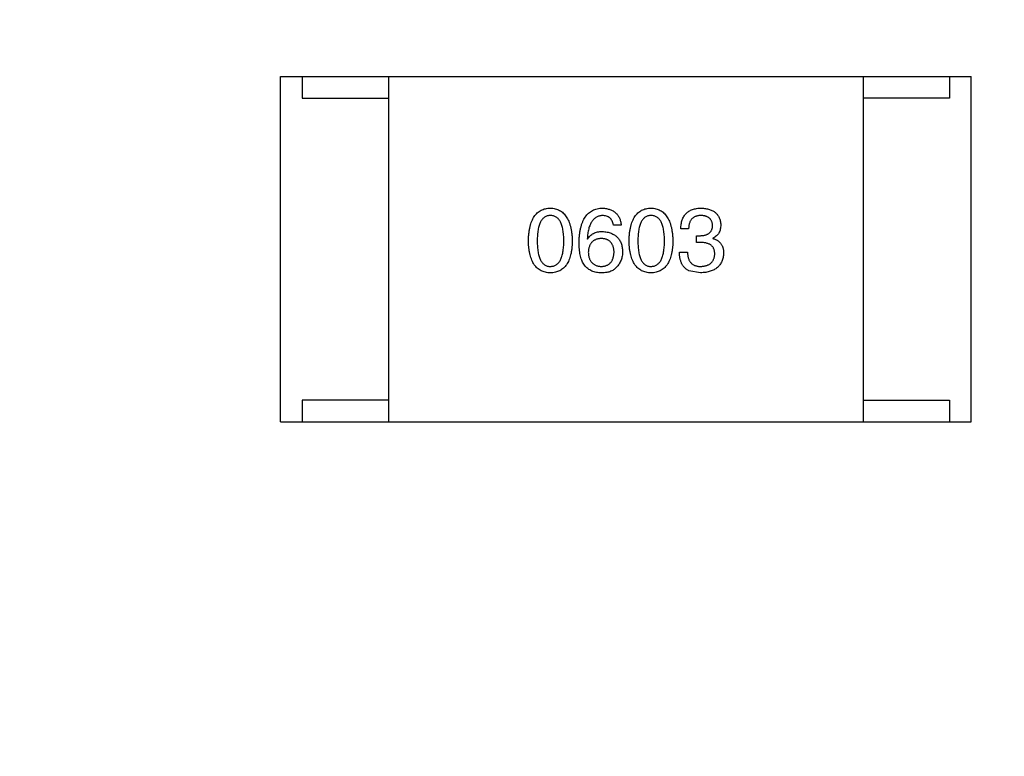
# Model space of a CAD drawing. Header units: inches. Extents: x -100 to 126, y -58 to 58.
# Tile 115 of 118: x 105.49 to 107.78, y 33.93 to 35.64. Entities that reach past the tile are written whole.
import ezdxf

# ---------------------------------------------------------------- set-up
doc = ezdxf.new("R2010")
doc.units = ezdxf.units.IN
doc.header["$LTSCALE"] = 1.21
doc.header["$MEASUREMENT"] = 0
doc.header["$PDMODE"] = 3
doc.header["$PDSIZE"] = 0.3125
doc.layers.get('0').update_dxf_attribs({"linetype": 'CONTINUOUS'})
doc.layers.get('Defpoints').update_dxf_attribs({"linetype": 'CONTINUOUS'})
doc.styles.get("Standard").update_dxf_attribs({"font": 'txt', "width": 0.8})
doc.dimstyles.get("Standard").update_dxf_attribs({"dimtxt": 0.15625, "dimasz": 0.1875, "dimexe": 0.125, "dimexo": 0.0625, "dimgap": 0.09, "dimtad": 0, "dimtih": 1, "dimtoh": 1, "dimzin": 4, "dimdsep": 46, "dimtxsty": 'STANDARD', "dimblk": '_FILLED', "dimblk1": '_FILLED', "dimblk2": '_FILLED', "dimcen": 0.09, "dimazin": 1, "dimtp": 0.01, "dimtm": 0.01, "dimtfac": 1, "dimtofl": 0, "dimtmove": 0, "dimatfit": 3, "dimldrblk": '_FILLED', "dimfxl": 1, "dimtolj": 1, "dimtzin": 4, "dimarcsym": 0})

# ---------------------------------------------------------------- blocks, each defined once
blk = doc.blocks.new('_FILLED')
at = {"color": 0, "linetype": 'ByBlock'}
blk.add_solid([(0, 0), (-1, 0.1667), (-1, -0.1667)], dxfattribs=at)
blk = doc.blocks.new('*D11')
at = {"color": 0, "lineweight": -2}
for p, q in [((56.1987, 28.8733), (56.1987, 52.8466)), ((116.1987, 39.7732), (116.1987, 52.8466)), ((57.6987, 52.7216), (83.3087, 52.7216)), ((114.6987, 52.7216), (89.0887, 52.7216))]:
    blk.add_line(p, q, dxfattribs=at)
at = {"layer": 'Defpoints', "color": 0}
for p in [(116.1987, 52.7216), (116.1987, 39.7107), (56.1987, 28.8108)]:
    blk.add_point(p, dxfattribs=at)
at = {"color": 0, "lineweight": -2, "xscale": 1.5, "yscale": 1.5, "zscale": 1.5, "rotation": 180}
blk.add_blockref('_FILLED', (56.1987, 52.7216), dxfattribs=at)
at = {"color": 0, "lineweight": -2, "xscale": 1.5, "yscale": 1.5, "zscale": 1.5}
blk.add_blockref('_FILLED', (116.1987, 52.7216), dxfattribs=at)
at = {"color": 0, "insert": (86.1987, 52.7216), "char_height": 2, "attachment_point": 5}
blk.add_mtext('\\A1;60.00', dxfattribs=at)

msp = doc.modelspace()

# ---------------------------------------------------------------- linework, layer by layer
at = {"color": 7, "linetype": 'Continuous'}
for p, q in [((106.0989, 34.7055), (106.0989, 35.5055)), ((106.0989, 35.5055), (107.6989, 35.5055)), ((106.1489, 35.5055), (106.1489, 35.4555)), ((106.3489, 35.5055), (106.3489, 34.7055)), ((107.4489, 35.5055), (107.4489, 34.7055)), ((107.6489, 35.5055), (107.6489, 35.4555)), ((107.6989, 34.7055), (107.6989, 35.5055)), ((106.1489, 35.4555), (106.3489, 35.4555)), ((107.6489, 35.4555), (107.4489, 35.4555)), ((106.888, 35.1613), (106.87, 35.1613)), ((107.0441, 35.1523), (107.0261, 35.1523)), ((106.8094, 35.1294), (106.8102, 35.1285)), ((107.0622, 35.1212), (107.0622, 35.1367)), ((107.0622, 35.1367), (107.072, 35.1367)), ((107.1007, 35.131), (107.1007, 35.1302)), ((107.0712, 35.1212), (107.0622, 35.1212)), ((107.0228, 35.0982), (107.0417, 35.0982)), ((107.072, 35.0507), (107.045, 35.0556)), ((106.1489, 34.7555), (106.1489, 34.7055)), ((106.3489, 34.7555), (106.1489, 34.7555)), ((107.4489, 34.7555), (107.6489, 34.7555)), ((107.6489, 34.7555), (107.6489, 34.7055)), ((106.0989, 34.7055), (107.6989, 34.7055))]:
    msp.add_line(p, q, dxfattribs=at)
for points, knots in [([(106.6731, 35.1245), (106.6732, 35.1275), (106.6734, 35.1334), (106.6742, 35.142), (106.6753, 35.15), (106.6768, 35.1574), (106.6786, 35.1642), (106.6809, 35.1704), (106.6835, 35.1761), (106.6865, 35.1812), (106.6899, 35.1857), (106.6936, 35.1896), (106.6977, 35.193), (106.7023, 35.1957), (106.7072, 35.1978), (106.7124, 35.1995), (106.7181, 35.2004), (106.7219, 35.2006), (106.7239, 35.2007)], [0, 0, 0, 0, 0.088823, 0.172287, 0.250296, 0.323438, 0.392244, 0.456221, 0.516635, 0.573871, 0.628, 0.680335, 0.731489, 0.782557, 0.834044, 0.886738, 0.942089, 1, 1, 1, 1]), ([(106.7239, 35.2007), (106.7259, 35.2006), (106.7297, 35.2003), (106.7353, 35.1993), (106.7404, 35.1976), (106.7453, 35.1954), (106.7497, 35.1926), (106.7538, 35.1893), (106.7576, 35.1853), (106.7609, 35.1808), (106.764, 35.1757), (106.7666, 35.1701), (106.7689, 35.1638), (106.7708, 35.1571), (106.7723, 35.1497), (106.7735, 35.1418), (106.7744, 35.1333), (106.7746, 35.1275), (106.7747, 35.1245)], [0, 0, 0, 0, 0.057415, 0.112361, 0.16496, 0.216437, 0.267441, 0.318839, 0.371478, 0.426325, 0.483626, 0.544235, 0.608673, 0.677374, 0.750405, 0.828394, 0.911525, 1, 1, 1, 1]), ([(106.7905, 35.1212), (106.7906, 35.1243), (106.7908, 35.1304), (106.7916, 35.1393), (106.7928, 35.1475), (106.7944, 35.1552), (106.7963, 35.1623), (106.7987, 35.1688), (106.8015, 35.1747), (106.8047, 35.18), (106.8083, 35.1847), (106.8123, 35.1888), (106.8167, 35.1923), (106.8215, 35.1952), (106.8267, 35.1975), (106.8323, 35.1992), (106.8383, 35.2003), (106.8425, 35.2006), (106.8446, 35.2007)], [0, 0, 0, 0, 0.087517, 0.169686, 0.246944, 0.319347, 0.387088, 0.450961, 0.511075, 0.567974, 0.622351, 0.675039, 0.726853, 0.778688, 0.83093, 0.884738, 0.941043, 1, 1, 1, 1]), ([(106.8446, 35.2007), (106.8462, 35.2005), (106.8493, 35.2003), (106.8538, 35.1996), (106.8581, 35.1986), (106.862, 35.1974), (106.8657, 35.1959), (106.8692, 35.1941), (106.8723, 35.192), (106.8752, 35.1897), (106.8778, 35.1871), (106.8801, 35.1842), (106.8821, 35.181), (106.8839, 35.1776), (106.8854, 35.1739), (106.8865, 35.17), (106.8875, 35.1658), (106.8879, 35.1628), (106.888, 35.1613)], [0, 0, 0, 0, 0.073784, 0.144317, 0.211047, 0.274818, 0.336501, 0.395724, 0.453465, 0.510016, 0.566585, 0.622844, 0.680328, 0.739335, 0.800408, 0.863904, 0.93053, 1, 1, 1, 1]), ([(106.9063, 35.1245), (106.9064, 35.1275), (106.9066, 35.1334), (106.9073, 35.142), (106.9084, 35.15), (106.9099, 35.1574), (106.9118, 35.1642), (106.9141, 35.1704), (106.9166, 35.1761), (106.9197, 35.1812), (106.923, 35.1857), (106.9268, 35.1896), (106.9309, 35.193), (106.9354, 35.1957), (106.9403, 35.1978), (106.9456, 35.1995), (106.9512, 35.2004), (106.9551, 35.2006), (106.9571, 35.2007)], [0, 0, 0, 0, 0.088823, 0.172287, 0.250296, 0.323438, 0.392244, 0.456221, 0.516635, 0.573871, 0.628, 0.680335, 0.731489, 0.782557, 0.834044, 0.886738, 0.942089, 1, 1, 1, 1]), ([(106.9571, 35.2007), (106.959, 35.2006), (106.9629, 35.2003), (106.9684, 35.1993), (106.9736, 35.1976), (106.9784, 35.1954), (106.9829, 35.1926), (106.987, 35.1893), (106.9907, 35.1853), (106.9941, 35.1808), (106.9971, 35.1757), (106.9997, 35.1701), (107.002, 35.1638), (107.0039, 35.1571), (107.0054, 35.1497), (107.0067, 35.1418), (107.0075, 35.1333), (107.0078, 35.1275), (107.0079, 35.1245)], [0, 0, 0, 0, 0.057415, 0.112361, 0.16496, 0.216437, 0.267441, 0.318839, 0.371478, 0.426325, 0.483626, 0.544235, 0.608673, 0.677374, 0.750405, 0.828394, 0.911525, 1, 1, 1, 1]), ([(107.0261, 35.1523), (107.0262, 35.1542), (107.0263, 35.158), (107.0269, 35.1634), (107.0279, 35.1684), (107.0293, 35.1731), (107.031, 35.1774), (107.0331, 35.1814), (107.0355, 35.185), (107.0384, 35.1882), (107.0415, 35.1911), (107.0451, 35.1936), (107.0489, 35.1957), (107.0532, 35.1974), (107.0578, 35.1988), (107.0628, 35.1998), (107.0681, 35.2005), (107.0718, 35.2006), (107.0737, 35.2007)], [0, 0, 0, 0, 0.074804, 0.144899, 0.211458, 0.274554, 0.334363, 0.392059, 0.448123, 0.503024, 0.558154, 0.613471, 0.670844, 0.729926, 0.792003, 0.857405, 0.926768, 1, 1, 1, 1]), ([(107.0737, 35.2007), (107.0754, 35.2006), (107.0787, 35.2004), (107.0836, 35.1998), (107.0882, 35.1989), (107.0924, 35.1977), (107.0963, 35.1963), (107.0999, 35.1946), (107.1033, 35.1926), (107.1063, 35.1903), (107.109, 35.1877), (107.1113, 35.1849), (107.1133, 35.1818), (107.1151, 35.1784), (107.1165, 35.1747), (107.1176, 35.1708), (107.1184, 35.1666), (107.1186, 35.1636), (107.1187, 35.1622)], [0, 0, 0, 0, 0.077845, 0.151584, 0.221397, 0.287366, 0.350104, 0.410398, 0.467998, 0.524388, 0.579979, 0.635152, 0.690917, 0.747936, 0.806661, 0.867861, 0.932479, 1, 1, 1, 1]), ([(106.7239, 35.1835), (106.7227, 35.1834), (106.7203, 35.1833), (106.7168, 35.1826), (106.7136, 35.1815), (106.7106, 35.1799), (106.7079, 35.1777), (106.7053, 35.1752), (106.7031, 35.1721), (106.7011, 35.1687), (106.6993, 35.1647), (106.6977, 35.1603), (106.6965, 35.1555), (106.6954, 35.1502), (106.6946, 35.1444), (106.694, 35.1381), (106.6937, 35.1314), (106.6936, 35.1268), (106.6936, 35.1245)], [0, 0, 0, 0, 0.049764, 0.097007, 0.143217, 0.188577, 0.235116, 0.282997, 0.333719, 0.387776, 0.445989, 0.508679, 0.576563, 0.649481, 0.728235, 0.812722, 0.903548, 1, 1, 1, 1]), ([(106.7551, 35.1245), (106.7551, 35.1268), (106.755, 35.1314), (106.7546, 35.1381), (106.754, 35.1444), (106.7532, 35.1502), (106.7521, 35.1555), (106.7508, 35.1603), (106.7492, 35.1647), (106.7474, 35.1687), (106.7453, 35.1721), (106.743, 35.1752), (106.7404, 35.1777), (106.7376, 35.1799), (106.7345, 35.1815), (106.7312, 35.1826), (106.7276, 35.1833), (106.7252, 35.1834), (106.7239, 35.1835)], [0, 0, 0, 0, 0.095719, 0.185854, 0.269738, 0.347952, 0.420315, 0.487894, 0.550245, 0.608186, 0.662454, 0.713283, 0.761375, 0.808209, 0.854301, 0.901312, 0.949396, 1, 1, 1, 1]), ([(106.8446, 35.1835), (106.8433, 35.1834), (106.8408, 35.1832), (106.8371, 35.1823), (106.8336, 35.1812), (106.8304, 35.1795), (106.8274, 35.1775), (106.8246, 35.1751), (106.8221, 35.1723), (106.8197, 35.1691), (106.8176, 35.1655), (106.8158, 35.1615), (106.8141, 35.1571), (106.8127, 35.1523), (106.8115, 35.1471), (106.8106, 35.1416), (106.8098, 35.1356), (106.8095, 35.1315), (106.8094, 35.1294)], [0, 0, 0, 0, 0.054741, 0.107075, 0.158339, 0.208382, 0.258772, 0.310045, 0.362765, 0.417822, 0.475982, 0.537466, 0.602901, 0.673037, 0.747247, 0.826291, 0.910782, 1, 1, 1, 1]), ([(106.87, 35.1613), (106.8696, 35.1631), (106.8689, 35.1664), (106.8671, 35.171), (106.8647, 35.1748), (106.8617, 35.178), (106.8582, 35.1805), (106.8541, 35.1822), (106.8495, 35.1833), (106.8463, 35.1834), (106.8446, 35.1835)], [0, 0, 0, 0, 0.1439, 0.274233, 0.394478, 0.509388, 0.621911, 0.738504, 0.863414, 1, 1, 1, 1]), ([(106.9571, 35.1835), (106.9559, 35.1834), (106.9535, 35.1833), (106.95, 35.1826), (106.9467, 35.1815), (106.9437, 35.1799), (106.941, 35.1777), (106.9385, 35.1752), (106.9362, 35.1721), (106.9342, 35.1687), (106.9324, 35.1647), (106.9309, 35.1603), (106.9297, 35.1555), (106.9285, 35.1502), (106.9278, 35.1444), (106.9272, 35.1381), (106.9268, 35.1314), (106.9268, 35.1268), (106.9268, 35.1245)], [0, 0, 0, 0, 0.049764, 0.097007, 0.143217, 0.188577, 0.235116, 0.282997, 0.333719, 0.387776, 0.445989, 0.508679, 0.576563, 0.649481, 0.728235, 0.812722, 0.903548, 1, 1, 1, 1]), ([(106.9882, 35.1245), (106.9882, 35.1268), (106.9882, 35.1314), (106.9878, 35.1381), (106.9872, 35.1444), (106.9864, 35.1502), (106.9853, 35.1555), (106.984, 35.1603), (106.9824, 35.1647), (106.9806, 35.1687), (106.9785, 35.1721), (106.9762, 35.1752), (106.9736, 35.1777), (106.9708, 35.1799), (106.9677, 35.1815), (106.9644, 35.1826), (106.9608, 35.1833), (106.9583, 35.1834), (106.9571, 35.1835)], [0, 0, 0, 0, 0.095719, 0.185854, 0.269738, 0.347952, 0.420315, 0.487894, 0.550245, 0.608186, 0.662454, 0.713283, 0.761375, 0.808209, 0.854301, 0.901312, 0.949396, 1, 1, 1, 1]), ([(107.0728, 35.1835), (107.0717, 35.1834), (107.0695, 35.1834), (107.0663, 35.183), (107.0634, 35.1824), (107.0606, 35.1816), (107.0581, 35.1805), (107.0557, 35.1791), (107.0536, 35.1776), (107.0517, 35.1757), (107.05, 35.1736), (107.0485, 35.1713), (107.0472, 35.1687), (107.0462, 35.1659), (107.0453, 35.1629), (107.0448, 35.1595), (107.0443, 35.156), (107.0442, 35.1536), (107.0441, 35.1523)], [0, 0, 0, 0, 0.069877, 0.136363, 0.198671, 0.257968, 0.315462, 0.370709, 0.425568, 0.479847, 0.535753, 0.592303, 0.651386, 0.713311, 0.778642, 0.84836, 0.921866, 1, 1, 1, 1]), ([(107.0999, 35.1605), (107.0998, 35.1614), (107.0996, 35.1632), (107.0991, 35.1657), (107.0985, 35.1681), (107.0976, 35.1702), (107.0966, 35.1723), (107.0953, 35.1741), (107.0939, 35.1759), (107.0923, 35.1774), (107.0905, 35.1787), (107.0886, 35.1799), (107.0864, 35.1809), (107.084, 35.1818), (107.0815, 35.1824), (107.0788, 35.183), (107.0759, 35.1833), (107.0739, 35.1834), (107.0728, 35.1835)], [0, 0, 0, 0, 0.067655, 0.132224, 0.194132, 0.253145, 0.309858, 0.366002, 0.421361, 0.47702, 0.532632, 0.590536, 0.65067, 0.713258, 0.779588, 0.848803, 0.921949, 1, 1, 1, 1]), ([(107.072, 35.1367), (107.0731, 35.1368), (107.0752, 35.1369), (107.0783, 35.1372), (107.0812, 35.1378), (107.0839, 35.1385), (107.0864, 35.1394), (107.0886, 35.1404), (107.0907, 35.1416), (107.0925, 35.143), (107.0942, 35.1446), (107.0956, 35.1464), (107.0969, 35.1483), (107.0979, 35.1504), (107.0987, 35.1527), (107.0993, 35.1551), (107.0997, 35.1578), (107.0998, 35.1596), (107.0999, 35.1605)], [0, 0, 0, 0, 0.079415, 0.154091, 0.22508, 0.29186, 0.355026, 0.415127, 0.472418, 0.528511, 0.583551, 0.638361, 0.693547, 0.750023, 0.807857, 0.868401, 0.932259, 1, 1, 1, 1]), ([(107.1187, 35.1622), (107.1187, 35.1603), (107.1186, 35.1568), (107.1177, 35.1517), (107.1163, 35.1471), (107.1144, 35.1429), (107.1118, 35.1392), (107.1087, 35.1359), (107.1049, 35.1331), (107.1021, 35.1317), (107.1007, 35.131)], [0, 0, 0, 0, 0.143686, 0.277942, 0.40333, 0.521785, 0.638573, 0.755208, 0.874773, 1, 1, 1, 1]), ([(106.8102, 35.1285), (106.811, 35.13), (106.8127, 35.1328), (106.8159, 35.1365), (106.8196, 35.1396), (106.8237, 35.1422), (106.8283, 35.1442), (106.8333, 35.1456), (106.8388, 35.1464), (106.8426, 35.1465), (106.8446, 35.1466)], [0, 0, 0, 0, 0.122276, 0.239997, 0.35611, 0.473903, 0.59404, 0.720428, 0.855383, 1, 1, 1, 1]), ([(106.8421, 35.1302), (106.841, 35.1301), (106.8387, 35.13), (106.8354, 35.1296), (106.8324, 35.1289), (106.8295, 35.1279), (106.8268, 35.1268), (106.8244, 35.1253), (106.8222, 35.1237), (106.8202, 35.1218), (106.8184, 35.1197), (106.8168, 35.1173), (106.8154, 35.1147), (106.8143, 35.1119), (106.8133, 35.1088), (106.8126, 35.1055), (106.8121, 35.1019), (106.8119, 35.0995), (106.8118, 35.0982)], [0, 0, 0, 0, 0.070453, 0.136523, 0.199866, 0.260392, 0.318446, 0.374657, 0.430182, 0.485556, 0.541071, 0.598396, 0.657208, 0.718642, 0.783247, 0.851631, 0.923928, 1, 1, 1, 1]), ([(106.8717, 35.099), (106.8716, 35.1003), (106.8714, 35.1027), (106.8709, 35.1061), (106.8701, 35.1093), (106.8693, 35.1123), (106.8681, 35.1151), (106.8668, 35.1176), (106.8652, 35.1199), (106.8635, 35.122), (106.8615, 35.1239), (106.8594, 35.1255), (106.857, 35.1268), (106.8544, 35.128), (106.8516, 35.1289), (106.8487, 35.1296), (106.8455, 35.13), (106.8433, 35.1301), (106.8421, 35.1302)], [0, 0, 0, 0, 0.076288, 0.14871, 0.216387, 0.281386, 0.342528, 0.402111, 0.4591, 0.514852, 0.569974, 0.625644, 0.682226, 0.740156, 0.800362, 0.863471, 0.930116, 1, 1, 1, 1]), ([(106.8446, 35.1466), (106.8464, 35.1464), (106.85, 35.1461), (106.8551, 35.1452), (106.8599, 35.144), (106.8644, 35.1425), (106.8685, 35.1407), (106.8723, 35.1386), (106.8757, 35.1361), (106.8789, 35.1333), (106.8817, 35.1302), (106.884, 35.1268), (106.8862, 35.1231), (106.8879, 35.119), (106.8892, 35.1147), (106.8903, 35.11), (106.8911, 35.1051), (106.8912, 35.1016), (106.8913, 35.0999)], [0, 0, 0, 0, 0.074228, 0.144548, 0.211288, 0.274576, 0.335162, 0.393915, 0.450599, 0.506657, 0.562409, 0.618617, 0.676096, 0.735061, 0.79654, 0.860906, 0.928473, 1, 1, 1, 1]), ([(107.1007, 35.1302), (107.1017, 35.1299), (107.1036, 35.1292), (107.1065, 35.1281), (107.109, 35.1268), (107.1115, 35.1254), (107.1137, 35.1238), (107.1157, 35.122), (107.1176, 35.1202), (107.1192, 35.1181), (107.1206, 35.1159), (107.1219, 35.1136), (107.1229, 35.1111), (107.1238, 35.1085), (107.1245, 35.1057), (107.1249, 35.1028), (107.1253, 35.0997), (107.1253, 35.0977), (107.1253, 35.0966)], [0, 0, 0, 0, 0.069445, 0.136039, 0.200011, 0.261745, 0.322328, 0.381403, 0.438864, 0.496655, 0.554398, 0.612391, 0.672266, 0.733005, 0.79604, 0.861293, 0.928785, 1, 1, 1, 1]), ([(106.7239, 35.0507), (106.7219, 35.0508), (106.7181, 35.0509), (106.7124, 35.0519), (106.7072, 35.0534), (106.7023, 35.0555), (106.6978, 35.0581), (106.6936, 35.0614), (106.6899, 35.0652), (106.6865, 35.0696), (106.6835, 35.0745), (106.6809, 35.08), (106.6787, 35.086), (106.6768, 35.0926), (106.6753, 35.0998), (106.6742, 35.1075), (106.6734, 35.1158), (106.6732, 35.1215), (106.6731, 35.1245)], [0, 0, 0, 0, 0.059135, 0.115606, 0.169241, 0.221578, 0.273261, 0.324749, 0.377329, 0.431642, 0.488541, 0.548597, 0.612232, 0.680174, 0.752504, 0.829777, 0.912307, 1, 1, 1, 1]), ([(106.6936, 35.1245), (106.6936, 35.1221), (106.6937, 35.1175), (106.694, 35.1108), (106.6946, 35.1045), (106.6954, 35.0988), (106.6965, 35.0935), (106.6977, 35.0886), (106.6993, 35.0842), (106.7011, 35.0803), (106.7031, 35.0768), (106.7053, 35.0737), (106.7078, 35.0712), (106.7106, 35.0691), (106.7136, 35.0674), (106.7168, 35.0663), (106.7203, 35.0656), (106.7227, 35.0655), (106.7239, 35.0654)], [0, 0, 0, 0, 0.096457, 0.187288, 0.27178, 0.350132, 0.423455, 0.491343, 0.554037, 0.612253, 0.666313, 0.717038, 0.764921, 0.811214, 0.856775, 0.902988, 0.950234, 1, 1, 1, 1]), ([(106.7239, 35.0654), (106.7252, 35.0655), (106.7276, 35.0657), (106.7312, 35.0664), (106.7345, 35.0677), (106.7376, 35.0694), (106.7404, 35.0715), (106.743, 35.0741), (106.7453, 35.0772), (106.7474, 35.0806), (106.7492, 35.0846), (106.7508, 35.089), (106.7521, 35.0938), (106.7532, 35.0991), (106.754, 35.1048), (106.7546, 35.1109), (106.755, 35.1175), (106.7551, 35.1221), (106.7551, 35.1245)], [0, 0, 0, 0, 0.050879, 0.099377, 0.146973, 0.193618, 0.240619, 0.289461, 0.34047, 0.395283, 0.453059, 0.515633, 0.582666, 0.655287, 0.732971, 0.815933, 0.905166, 1, 1, 1, 1]), ([(106.7747, 35.1245), (106.7746, 35.1215), (106.7744, 35.1158), (106.7737, 35.1075), (106.7726, 35.0998), (106.7711, 35.0926), (106.7692, 35.086), (106.767, 35.08), (106.7644, 35.0745), (106.7614, 35.0695), (106.758, 35.0652), (106.7542, 35.0614), (106.7501, 35.0581), (106.7456, 35.0555), (106.7407, 35.0534), (106.7354, 35.0519), (106.7298, 35.0509), (106.7259, 35.0508), (106.7239, 35.0507)], [0, 0, 0, 0, 0.08769, 0.170218, 0.24749, 0.319818, 0.387758, 0.451391, 0.511445, 0.568185, 0.622681, 0.67526, 0.726746, 0.778428, 0.830764, 0.884397, 0.940866, 1, 1, 1, 1]), ([(106.8012, 35.0704), (106.8003, 35.0719), (106.7985, 35.0751), (106.7964, 35.0804), (106.7946, 35.086), (106.7931, 35.0922), (106.7919, 35.0988), (106.7911, 35.1058), (106.7906, 35.1134), (106.7905, 35.1185), (106.7905, 35.1212)], [0, 0, 0, 0, 0.101889, 0.209155, 0.322694, 0.442863, 0.569758, 0.70479, 0.848502, 1, 1, 1, 1]), ([(106.9571, 35.0507), (106.9551, 35.0508), (106.9512, 35.0509), (106.9456, 35.0519), (106.9403, 35.0534), (106.9354, 35.0555), (106.9309, 35.0581), (106.9268, 35.0614), (106.923, 35.0652), (106.9197, 35.0696), (106.9166, 35.0745), (106.9141, 35.08), (106.9118, 35.086), (106.9099, 35.0926), (106.9084, 35.0998), (106.9073, 35.1075), (106.9066, 35.1158), (106.9064, 35.1215), (106.9063, 35.1245)], [0, 0, 0, 0, 0.059135, 0.115606, 0.169241, 0.221578, 0.273261, 0.324749, 0.377329, 0.431642, 0.488541, 0.548597, 0.612232, 0.680174, 0.752504, 0.829777, 0.912307, 1, 1, 1, 1]), ([(106.9268, 35.1245), (106.9268, 35.1221), (106.9268, 35.1175), (106.9272, 35.1108), (106.9277, 35.1045), (106.9285, 35.0988), (106.9297, 35.0935), (106.9309, 35.0886), (106.9324, 35.0842), (106.9342, 35.0803), (106.9362, 35.0768), (106.9385, 35.0737), (106.941, 35.0712), (106.9438, 35.0691), (106.9467, 35.0674), (106.95, 35.0663), (106.9535, 35.0656), (106.9559, 35.0655), (106.9571, 35.0654)], [0, 0, 0, 0, 0.096457, 0.187288, 0.27178, 0.350132, 0.423455, 0.491343, 0.554037, 0.612253, 0.666313, 0.717038, 0.764921, 0.811214, 0.856775, 0.902988, 0.950234, 1, 1, 1, 1]), ([(106.9571, 35.0654), (106.9583, 35.0655), (106.9608, 35.0657), (106.9644, 35.0664), (106.9677, 35.0677), (106.9708, 35.0694), (106.9736, 35.0715), (106.9761, 35.0741), (106.9785, 35.0772), (106.9806, 35.0806), (106.9824, 35.0846), (106.9839, 35.089), (106.9853, 35.0938), (106.9864, 35.0991), (106.9872, 35.1048), (106.9878, 35.1109), (106.9882, 35.1175), (106.9882, 35.1221), (106.9882, 35.1245)], [0, 0, 0, 0, 0.050879, 0.099377, 0.146973, 0.193618, 0.240619, 0.289461, 0.34047, 0.395283, 0.453059, 0.515633, 0.582666, 0.655287, 0.732971, 0.815933, 0.905166, 1, 1, 1, 1]), ([(107.0079, 35.1245), (107.0078, 35.1215), (107.0076, 35.1158), (107.0068, 35.1075), (107.0057, 35.0998), (107.0042, 35.0926), (107.0024, 35.086), (107.0001, 35.08), (106.9975, 35.0745), (106.9945, 35.0695), (106.9911, 35.0652), (106.9874, 35.0614), (106.9832, 35.0581), (106.9787, 35.0555), (106.9738, 35.0534), (106.9686, 35.0519), (106.963, 35.0509), (106.9591, 35.0508), (106.9571, 35.0507)], [0, 0, 0, 0, 0.08769, 0.170218, 0.24749, 0.319818, 0.387758, 0.451391, 0.511445, 0.568185, 0.622681, 0.67526, 0.726746, 0.778428, 0.830764, 0.884397, 0.940866, 1, 1, 1, 1]), ([(107.1048, 35.0941), (107.1048, 35.0952), (107.1047, 35.0973), (107.1043, 35.1004), (107.1037, 35.1033), (107.1028, 35.106), (107.1016, 35.1084), (107.1001, 35.1106), (107.0984, 35.1127), (107.0964, 35.1145), (107.0942, 35.116), (107.0917, 35.1175), (107.0889, 35.1186), (107.0858, 35.1195), (107.0825, 35.1203), (107.079, 35.1208), (107.0752, 35.1211), (107.0726, 35.1212), (107.0712, 35.1212)], [0, 0, 0, 0, 0.066518, 0.129194, 0.188613, 0.245254, 0.300032, 0.353805, 0.407079, 0.461108, 0.516272, 0.574141, 0.634837, 0.699275, 0.767504, 0.840272, 0.917505, 1, 1, 1, 1]), ([(106.8118, 35.0982), (106.8119, 35.0969), (106.8121, 35.0944), (106.8126, 35.0908), (106.8134, 35.0874), (106.8143, 35.0842), (106.8155, 35.0813), (106.8169, 35.0786), (106.8185, 35.0762), (106.8204, 35.074), (106.8224, 35.0721), (106.8247, 35.0704), (106.8272, 35.0689), (106.83, 35.0677), (106.8329, 35.0668), (106.8361, 35.0661), (106.8394, 35.0656), (106.8418, 35.0655), (106.843, 35.0654)], [0, 0, 0, 0, 0.076467, 0.148148, 0.216496, 0.280559, 0.342274, 0.401168, 0.458322, 0.514073, 0.569257, 0.62465, 0.68124, 0.739113, 0.799947, 0.862804, 0.929597, 1, 1, 1, 1]), ([(106.843, 35.0654), (106.8441, 35.0655), (106.8462, 35.0657), (106.8493, 35.0663), (106.8522, 35.067), (106.8549, 35.0681), (106.8574, 35.0694), (106.8597, 35.0709), (106.8618, 35.0726), (106.8637, 35.0746), (106.8654, 35.0769), (106.8669, 35.0793), (106.8682, 35.082), (106.8693, 35.085), (106.8702, 35.0882), (106.8709, 35.0916), (106.8714, 35.0952), (106.8716, 35.0977), (106.8717, 35.099)], [0, 0, 0, 0, 0.066682, 0.130303, 0.190802, 0.248749, 0.30534, 0.361219, 0.415721, 0.471765, 0.528279, 0.586428, 0.64659, 0.710143, 0.776461, 0.846692, 0.921137, 1, 1, 1, 1]), ([(106.8913, 35.0999), (106.8913, 35.0981), (106.8912, 35.0947), (106.8905, 35.0896), (106.8893, 35.0847), (106.8877, 35.0799), (106.8856, 35.0754), (106.8831, 35.071), (106.8801, 35.0669), (106.8777, 35.0643), (106.8766, 35.063)], [0, 0, 0, 0, 0.12904, 0.253809, 0.377066, 0.499122, 0.621469, 0.744665, 0.870607, 1, 1, 1, 1]), ([(107.045, 35.0556), (107.0441, 35.056), (107.0424, 35.0568), (107.04, 35.0584), (107.0377, 35.06), (107.0356, 35.0619), (107.0336, 35.064), (107.0318, 35.0662), (107.0302, 35.0686), (107.0287, 35.0712), (107.0274, 35.0739), (107.0263, 35.0769), (107.0253, 35.08), (107.0245, 35.0833), (107.0238, 35.0868), (107.0233, 35.0904), (107.023, 35.0943), (107.0229, 35.0969), (107.0228, 35.0982)], [0, 0, 0, 0, 0.056906, 0.113264, 0.168825, 0.223843, 0.279195, 0.335267, 0.392098, 0.450414, 0.51054, 0.572219, 0.636652, 0.703156, 0.773102, 0.845505, 0.921063, 1, 1, 1, 1]), ([(107.0417, 35.0982), (107.0417, 35.0969), (107.0418, 35.0943), (107.0423, 35.0906), (107.043, 35.0871), (107.0439, 35.0839), (107.045, 35.081), (107.0464, 35.0782), (107.048, 35.0758), (107.0498, 35.0736), (107.0519, 35.0717), (107.0542, 35.07), (107.0568, 35.0686), (107.0596, 35.0674), (107.0625, 35.0665), (107.0658, 35.0659), (107.0692, 35.0655), (107.0716, 35.0655), (107.0728, 35.0654)], [0, 0, 0, 0, 0.07723, 0.149593, 0.217944, 0.282232, 0.34411, 0.402297, 0.458791, 0.513966, 0.568538, 0.623291, 0.679957, 0.737243, 0.798142, 0.86118, 0.928728, 1, 1, 1, 1]), ([(107.1253, 35.0966), (107.1252, 35.0948), (107.1249, 35.0913), (107.124, 35.0862), (107.1228, 35.0815), (107.1211, 35.0771), (107.1191, 35.0731), (107.1167, 35.0693), (107.1139, 35.066), (107.1108, 35.0629), (107.1072, 35.0602), (107.1033, 35.0578), (107.099, 35.0558), (107.0943, 35.0541), (107.0893, 35.0527), (107.0839, 35.0517), (107.0781, 35.051), (107.0741, 35.0508), (107.072, 35.0507)], [0, 0, 0, 0, 0.068236, 0.132937, 0.194125, 0.253174, 0.310181, 0.365986, 0.421096, 0.476216, 0.532352, 0.590232, 0.649824, 0.71274, 0.778406, 0.848058, 0.921922, 1, 1, 1, 1]), ([(107.0728, 35.0654), (107.0741, 35.0655), (107.0765, 35.0657), (107.0799, 35.0662), (107.0831, 35.0669), (107.0862, 35.0678), (107.089, 35.0689), (107.0915, 35.0702), (107.0939, 35.0717), (107.096, 35.0734), (107.0979, 35.0753), (107.0996, 35.0774), (107.101, 35.0797), (107.1022, 35.0822), (107.1033, 35.0849), (107.104, 35.0878), (107.1046, 35.0909), (107.1047, 35.093), (107.1048, 35.0941)], [0, 0, 0, 0, 0.076694, 0.149502, 0.218019, 0.283183, 0.345589, 0.405199, 0.462852, 0.519478, 0.575313, 0.630559, 0.687006, 0.744638, 0.804006, 0.866059, 0.931486, 1, 1, 1, 1]), ([(106.8397, 35.0507), (106.8376, 35.0508), (106.8336, 35.051), (106.8278, 35.0521), (106.8224, 35.0537), (106.8173, 35.0559), (106.8127, 35.0587), (106.8084, 35.062), (106.8045, 35.0659), (106.8023, 35.0688), (106.8012, 35.0704)], [0, 0, 0, 0, 0.137449, 0.267856, 0.393219, 0.514735, 0.63397, 0.753734, 0.874967, 1, 1, 1, 1]), ([(106.8766, 35.063), (106.8756, 35.0619), (106.8737, 35.0598), (106.8703, 35.0572), (106.8664, 35.055), (106.862, 35.0532), (106.8571, 35.0519), (106.8517, 35.051), (106.8458, 35.0506), (106.8418, 35.0506), (106.8397, 35.0507)], [0, 0, 0, 0, 0.105033, 0.21147, 0.321511, 0.438526, 0.563605, 0.698055, 0.843218, 1, 1, 1, 1])]:
    msp.add_open_spline(points, degree=3, knots=knots, dxfattribs=at)

# ---------------------------------------------------------------- dimensions: what is measured, and where the dimension line sits
at = {"color": 1}
dim = msp.add_linear_dim(base=(116.1987, 52.7216), p1=(56.1987, 28.8108), p2=(116.1987, 39.7107), dimstyle='STANDARD', override={"dimtxt": 2, "dimasz": 1.5, "dimtih": 0, "dimtoh": 0, "dimzin": 0, "dimcen": 0.198, "dimadec": 0, "dimazin": 0, "dimtp": 0, "dimtm": 0, "dimtdec": 4, "dimtzin": 0}, dxfattribs=at)
dim.commit()
dim.dimension.update_dxf_attribs({"geometry": '*D11', "text_midpoint": (86.1987, 52.7216)})

doc.saveas('drawing.dxf')
